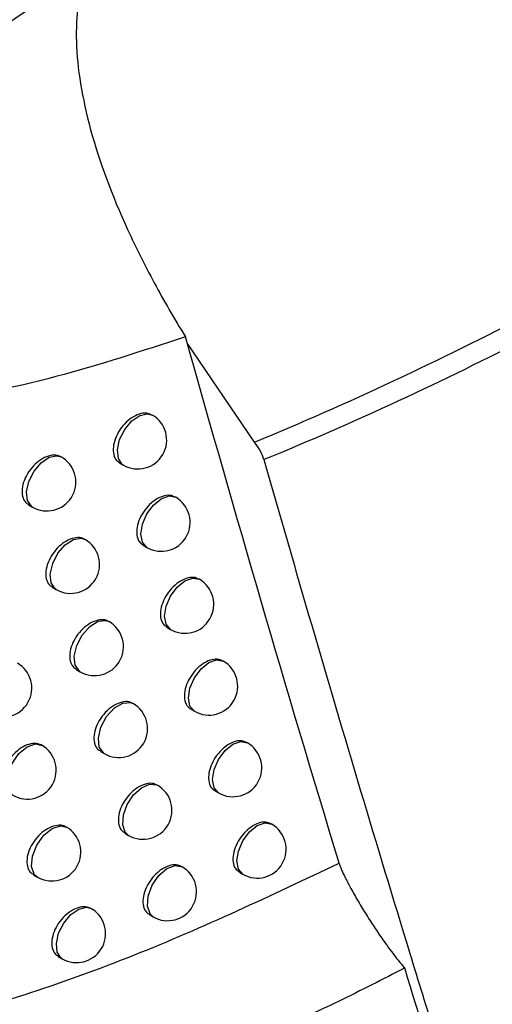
# Model space of a CAD drawing. Header units: millimetres. Extents: x 15358 to 16483, y 10132 to 11382.
# Tile 155 of 166: x 16308 to 16316, y 10981 to 10998. Entities that reach past the tile are written whole.
import ezdxf

# ---------------------------------------------------------------- set-up
doc = ezdxf.new("R2010")
doc.units = ezdxf.units.MM

msp = doc.modelspace()

# ---------------------------------------------------------------- linework, layer by layer
at = {"color": 7, "linetype": 'Continuous', "lineweight": 25}
for p, q in [((16311.849, 10991.103), (16310.69, 10992.808)), ((16310.08, 10991.573), (16310.072, 10991.577)), ((16309.516, 10990.744), (16309.58, 10990.707)), ((16310.486, 10990.15), (16310.478, 10990.155)), ((16307.939, 10990.021), (16308.008, 10989.981)), ((16309.922, 10989.321), (16309.986, 10989.284)), ((16308.35, 10988.596), (16308.418, 10988.556)), ((16310.895, 10988.732), (16310.886, 10988.737)), ((16310.333, 10987.902), (16310.395, 10987.866)), ((16311.309, 10987.317), (16311.299, 10987.323)), ((16308.765, 10987.174), (16308.832, 10987.135)), ((16310.747, 10986.487), (16310.809, 10986.451)), ((16311.726, 10985.906), (16311.716, 10985.912)), ((16309.183, 10985.757), (16309.249, 10985.718)), ((16311.165, 10985.076), (16311.226, 10985.04)), ((16312.147, 10984.5), (16312.136, 10984.506)), ((16309.605, 10984.343), (16309.671, 10984.305)), ((16310.596, 10983.762), (16310.589, 10983.766)), ((16311.587, 10983.668), (16311.647, 10983.633)), ((16308.024, 10983.623), (16308.094, 10983.583)), ((16310.031, 10982.934), (16310.096, 10982.896)), ((16308.454, 10982.211), (16308.523, 10982.172))]:
    msp.add_line(p, q, dxfattribs=at)
at = {"color": 7, "linetype": 'Continuous', "lineweight": 25, "flags": 128}
for points in [[(16309.58, 10990.707), (16309.562, 10990.719), (16309.494, 10990.82), (16309.478, 10990.971), (16309.516, 10991.147), (16309.604, 10991.323), (16309.726, 10991.47), (16309.865, 10991.566), (16309.998, 10991.596), (16310.08, 10991.573)], [(16308.008, 10989.981), (16307.99, 10989.994), (16307.922, 10990.096), (16307.906, 10990.247), (16307.946, 10990.425), (16308.034, 10990.601), (16308.157, 10990.748), (16308.297, 10990.842), (16308.43, 10990.87), (16308.508, 10990.847)], [(16309.986, 10989.284), (16309.986, 10989.284), (16309.909, 10989.373), (16309.882, 10989.513), (16309.909, 10989.685), (16309.986, 10989.862), (16310.101, 10990.016), (16310.236, 10990.126), (16310.371, 10990.173), (16310.486, 10990.15)], [(16308.418, 10988.556), (16308.402, 10988.567), (16308.332, 10988.669), (16308.316, 10988.823), (16308.357, 10989.004), (16308.448, 10989.182), (16308.575, 10989.329), (16308.717, 10989.422), (16308.851, 10989.445), (16308.918, 10989.423)], [(16310.395, 10987.866), (16310.395, 10987.866), (16310.319, 10987.954), (16310.292, 10988.095), (16310.319, 10988.266), (16310.395, 10988.443), (16310.51, 10988.598), (16310.645, 10988.707), (16310.781, 10988.754), (16310.895, 10988.732)], [(16308.832, 10987.135), (16308.819, 10987.144), (16308.746, 10987.246), (16308.73, 10987.403), (16308.773, 10987.587), (16308.867, 10987.769), (16308.997, 10987.916), (16309.142, 10988.006), (16309.277, 10988.022), (16309.332, 10988.002)], [(16310.809, 10986.451), (16310.809, 10986.451), (16310.732, 10986.539), (16310.705, 10986.68), (16310.732, 10986.852), (16310.809, 10987.028), (16310.924, 10987.183), (16311.059, 10987.292), (16311.194, 10987.339), (16311.309, 10987.317)], [(16309.249, 10985.718), (16309.24, 10985.724), (16309.164, 10985.828), (16309.148, 10985.987), (16309.192, 10986.176), (16309.29, 10986.36), (16309.425, 10986.508), (16309.573, 10986.593), (16309.708, 10986.602), (16309.749, 10986.584)], [(16307.668, 10984.999), (16307.613, 10985.05), (16307.567, 10985.184), (16307.581, 10985.36), (16307.653, 10985.549), (16307.771, 10985.718), (16307.914, 10985.837), (16308.058, 10985.887), (16308.177, 10985.859), (16308.177, 10985.859)], [(16311.226, 10985.04), (16311.226, 10985.04), (16311.15, 10985.128), (16311.123, 10985.269), (16311.15, 10985.441), (16311.226, 10985.618), (16311.341, 10985.772), (16311.476, 10985.882), (16311.611, 10985.929), (16311.726, 10985.906)], [(16309.671, 10984.305), (16309.613, 10984.359), (16309.57, 10984.489), (16309.582, 10984.658), (16309.647, 10984.839), (16309.757, 10985.005), (16309.892, 10985.129), (16310.032, 10985.19), (16310.154, 10985.18), (16310.171, 10985.171)], [(16311.647, 10983.633), (16311.647, 10983.633), (16311.571, 10983.722), (16311.544, 10983.862), (16311.571, 10984.034), (16311.647, 10984.211), (16311.762, 10984.366), (16311.897, 10984.475), (16312.033, 10984.522), (16312.147, 10984.5)], [(16308.094, 10983.583), (16308.039, 10983.632), (16307.992, 10983.768), (16308.007, 10983.947), (16308.081, 10984.138), (16308.202, 10984.308), (16308.347, 10984.426), (16308.492, 10984.472), (16308.594, 10984.449)], [(16310.096, 10982.896), (16310.041, 10982.947), (16309.995, 10983.079), (16310.008, 10983.254), (16310.078, 10983.442), (16310.194, 10983.61), (16310.335, 10983.731), (16310.479, 10983.784), (16310.596, 10983.762)], [(16308.523, 10982.172), (16308.504, 10982.184), (16308.436, 10982.285), (16308.421, 10982.436), (16308.46, 10982.613), (16308.547, 10982.789), (16308.67, 10982.936), (16308.809, 10983.031), (16308.942, 10983.061), (16309.023, 10983.038)]]:
    msp.add_lwpolyline(points, dxfattribs=at)
at = {"color": 7, "linetype": 'Continuous', "lineweight": 25}
for centre, start, end in [((16309.83, 10991.14), 240.0027, 60.0027), ((16308.258, 10990.414), 240.0027, 55.9842), ((16308.258, 10990.414), 55.9842, 60.0027), ((16310.236, 10989.717), 240.0027, 60.0027), ((16308.668, 10988.989), 240.0027, 60.0027), ((16310.645, 10988.299), 240.0027, 60.0027), ((16309.082, 10987.568), 240.0027, 60.0027), ((16307.496, 10986.851), 240.0027, 60.0027), ((16311.059, 10986.884), 240.0027, 60.0027), ((16309.499, 10986.151), 240.0027, 60.0027), ((16311.476, 10985.473), 240.0027, 60.0027), ((16307.918, 10985.432), 240.0027, 60.0027), ((16309.921, 10984.738), 240.0027, 60.0027), ((16308.344, 10984.016), 240.0027, 60.0027), ((16311.897, 10984.066), 240.0027, 60.0027), ((16310.346, 10983.329), 240.0027, 60.0027), ((16308.773, 10982.605), 240.0027, 56.3742), ((16308.773, 10982.605), 56.3742, 60.0027)]:
    msp.add_arc(centre, 0.5, start, end, dxfattribs=at)
for points, knots in [([(16302.457, 10993.036), (16302.456, 10993.198), (16302.49, 10993.376), (16302.611, 10993.729), (16302.698, 10993.908), (16302.899, 10994.249), (16303.014, 10994.415), (16303.26, 10994.736), (16303.39, 10994.889), (16303.793, 10995.335), (16304.081, 10995.616), (16304.666, 10996.149), (16304.964, 10996.401), (16305.863, 10997.128), (16306.473, 10997.576), (16307.699, 10998.434), (16308.317, 10998.845), (16308.931, 10999.24)], [0, 0, 0, 0, 0.0625, 0.0625, 0.125, 0.125, 0.1875, 0.1875, 0.25, 0.25, 0.375, 0.375, 0.5, 0.5, 0.75, 0.75, 1, 1, 1, 1]), ([(16308.931, 10999.24), (16308.869, 10999.066), (16308.824, 10998.875), (16308.77, 10998.469), (16308.75, 10998.037), (16308.798, 10997.555), (16308.881, 10997.047), (16308.939, 10996.78), (16309.164, 10995.96), (16309.377, 10995.384), (16309.793, 10994.475), (16309.948, 10994.166), (16310.282, 10993.548), (16310.462, 10993.237), (16310.656, 10992.925)], [0, 0, 0, 0, 0.125, 0.125, 0.25, 0.375, 0.375, 0.5, 0.5, 0.75, 0.75, 0.875, 0.875, 1, 1, 1, 1]), ([(16310.656, 10992.925), (16309.909, 10992.681), (16308.415, 10992.191), (16306.172, 10991.736), (16304.311, 10991.689), (16303.154, 10992.008), (16302.716, 10992.319), (16302.635, 10992.474), (16302.627, 10992.491)], [0, 0, 0, 0, 0.26274, 0.525489, 0.785469, 0.931658, 0.992757, 1, 1, 1, 1]), ([(16310.069, 10991.572), (16310.049, 10991.583), (16309.999, 10991.613), (16309.887, 10991.604), (16309.755, 10991.551), (16309.625, 10991.452), (16309.515, 10991.32), (16309.437, 10991.17), (16309.399, 10991.019), (16309.407, 10990.886), (16309.448, 10990.79), (16309.499, 10990.761), (16309.519, 10990.749)], [0, 0, 0, 0, 0.070585, 0.177813, 0.285575, 0.393724, 0.50193, 0.609813, 0.717125, 0.823881, 0.930362, 1, 1, 1, 1]), ([(16308.502, 10990.844), (16308.482, 10990.856), (16308.431, 10990.886), (16308.318, 10990.878), (16308.184, 10990.826), (16308.052, 10990.728), (16307.94, 10990.597), (16307.86, 10990.447), (16307.821, 10990.297), (16307.829, 10990.164), (16307.871, 10990.067), (16307.922, 10990.038), (16307.943, 10990.026)], [0, 0, 0, 0, 0.07003, 0.17722, 0.285126, 0.393543, 0.502026, 0.610069, 0.717349, 0.823895, 0.930086, 1, 1, 1, 1]), ([(16312.013, 10990.801), (16312.558, 10988.888), (16313.392, 10986.034), (16314.249, 10983.204), (16314.682, 10981.794), (16314.826, 10981.324), (16315.117, 10980.386), (16315.265, 10979.917), (16315.41, 10979.451)], [0, 0, 0, 0, 0.5, 0.75, 0.75, 0.875, 0.875, 1, 1, 1, 1]), ([(16310.475, 10990.15), (16310.454, 10990.161), (16310.404, 10990.191), (16310.292, 10990.182), (16310.161, 10990.129), (16310.032, 10990.029), (16309.922, 10989.897), (16309.843, 10989.747), (16309.805, 10989.595), (16309.813, 10989.463), (16309.855, 10989.367), (16309.905, 10989.338), (16309.926, 10989.326)], [0, 0, 0, 0, 0.070672, 0.177906, 0.285646, 0.393752, 0.501913, 0.609771, 0.717088, 0.823878, 0.930407, 1, 1, 1, 1]), ([(16308.911, 10989.419), (16308.891, 10989.431), (16308.84, 10989.461), (16308.727, 10989.453), (16308.593, 10989.401), (16308.462, 10989.303), (16308.35, 10989.172), (16308.271, 10989.022), (16308.232, 10988.871), (16308.24, 10988.738), (16308.282, 10988.642), (16308.333, 10988.613), (16308.354, 10988.601)], [0, 0, 0, 0, 0.070138, 0.177334, 0.285211, 0.393575, 0.502003, 0.610015, 0.717302, 0.823892, 0.930141, 1, 1, 1, 1]), ([(16310.883, 10988.731), (16310.863, 10988.743), (16310.813, 10988.773), (16310.702, 10988.763), (16310.57, 10988.71), (16310.441, 10988.61), (16310.332, 10988.478), (16310.254, 10988.328), (16310.216, 10988.176), (16310.224, 10988.043), (16310.265, 10987.947), (16310.316, 10987.919), (16310.336, 10987.907)], [0, 0, 0, 0, 0.070756, 0.177996, 0.285714, 0.393779, 0.501898, 0.60973, 0.717053, 0.823875, 0.930449, 1, 1, 1, 1]), ([(16309.324, 10987.999), (16309.304, 10988.011), (16309.253, 10988.04), (16309.141, 10988.032), (16309.007, 10987.98), (16308.876, 10987.882), (16308.765, 10987.75), (16308.685, 10987.6), (16308.647, 10987.449), (16308.655, 10987.316), (16308.697, 10987.22), (16308.748, 10987.191), (16308.768, 10987.18)], [0, 0, 0, 0, 0.070242, 0.177445, 0.285294, 0.393606, 0.501981, 0.609963, 0.717258, 0.823888, 0.930193, 1, 1, 1, 1]), ([(16311.296, 10987.317), (16311.276, 10987.329), (16311.226, 10987.358), (16311.115, 10987.349), (16310.984, 10987.295), (16310.855, 10987.195), (16310.746, 10987.063), (16310.668, 10986.912), (16310.631, 10986.761), (16310.639, 10986.628), (16310.68, 10986.532), (16310.73, 10986.504), (16310.75, 10986.492)], [0, 0, 0, 0, 0.070837, 0.178083, 0.28578, 0.393806, 0.501883, 0.609692, 0.717019, 0.823873, 0.930491, 1, 1, 1, 1]), ([(16309.741, 10986.582), (16309.721, 10986.594), (16309.67, 10986.624), (16309.558, 10986.615), (16309.425, 10986.563), (16309.294, 10986.464), (16309.183, 10986.333), (16309.104, 10986.183), (16309.066, 10986.032), (16309.073, 10985.899), (16309.115, 10985.803), (16309.166, 10985.774), (16309.186, 10985.762)], [0, 0, 0, 0, 0.0703418, 0.1775514, 0.2853736, 0.3936366, 0.5019609, 0.6099138, 0.7172147, 0.8238848, 0.9302443, 1, 1, 1, 1]), ([(16308.177, 10985.859), (16308.152, 10985.871), (16308.095, 10985.9), (16307.979, 10985.895), (16307.843, 10985.843), (16307.711, 10985.746), (16307.598, 10985.615), (16307.517, 10985.466), (16307.478, 10985.315), (16307.486, 10985.182), (16307.528, 10985.086), (16307.58, 10985.056), (16307.601, 10985.045)], [0, 0, 0, 0, 0.080966, 0.186848, 0.293519, 0.400752, 0.508053, 0.614867, 0.720843, 0.826018, 0.930806, 1, 1, 1, 1]), ([(16311.713, 10985.907), (16311.693, 10985.918), (16311.642, 10985.948), (16311.532, 10985.938), (16311.401, 10985.884), (16311.273, 10985.784), (16311.164, 10985.652), (16311.086, 10985.501), (16311.049, 10985.35), (16311.057, 10985.217), (16311.098, 10985.121), (16311.148, 10985.092), (16311.168, 10985.081)], [0, 0, 0, 0, 0.070914, 0.178167, 0.285844, 0.393832, 0.50187, 0.609655, 0.716986, 0.82387, 0.93053, 1, 1, 1, 1]), ([(16310.161, 10985.17), (16310.141, 10985.181), (16310.09, 10985.211), (16309.979, 10985.202), (16309.846, 10985.15), (16309.716, 10985.051), (16309.605, 10984.919), (16309.526, 10984.769), (16309.488, 10984.618), (16309.496, 10984.485), (16309.537, 10984.389), (16309.588, 10984.36), (16309.609, 10984.349)], [0, 0, 0, 0, 0.070438, 0.177655, 0.285451, 0.393667, 0.501942, 0.609867, 0.717174, 0.823882, 0.930293, 1, 1, 1, 1]), ([(16312.133, 10984.5), (16312.113, 10984.512), (16312.063, 10984.541), (16311.952, 10984.532), (16311.822, 10984.477), (16311.694, 10984.377), (16311.586, 10984.244), (16311.508, 10984.094), (16311.471, 10983.942), (16311.479, 10983.809), (16311.52, 10983.713), (16311.57, 10983.685), (16311.59, 10983.674)], [0, 0, 0, 0, 0.070989, 0.1782473, 0.2859056, 0.3938572, 0.5018573, 0.6096204, 0.7169553, 0.8238681, 0.9305681, 1, 1, 1, 1]), ([(16308.611, 10984.438), (16308.584, 10984.453), (16308.525, 10984.485), (16308.404, 10984.48), (16308.269, 10984.428), (16308.137, 10984.33), (16308.024, 10984.199), (16307.944, 10984.05), (16307.905, 10983.899), (16307.913, 10983.766), (16307.955, 10983.67), (16308.007, 10983.64), (16308.027, 10983.629)], [0, 0, 0, 0, 0.090756, 0.19553, 0.301047, 0.407093, 0.513207, 0.618864, 0.723733, 0.827846, 0.931592, 1, 1, 1, 1]), ([(16306.022, 10981.008), (16306.07, 10981.021), (16307.329, 10981.355), (16309.791, 10982.158), (16312.139, 10983.268), (16313.314, 10983.823)], [0, 0, 0, 0, 0.019095, 0.509242, 1, 1, 1, 1]), ([(16310.586, 10983.761), (16310.566, 10983.773), (16310.515, 10983.802), (16310.403, 10983.794), (16310.271, 10983.741), (16310.141, 10983.641), (16310.031, 10983.509), (16309.952, 10983.359), (16309.914, 10983.208), (16309.922, 10983.075), (16309.963, 10982.979), (16310.014, 10982.95), (16310.034, 10982.939)], [0, 0, 0, 0, 0.070531, 0.177754, 0.285526, 0.393696, 0.501924, 0.609822, 0.717135, 0.823879, 0.93034, 1, 1, 1, 1]), ([(16313.314, 10983.823), (16313.32, 10983.805), (16313.332, 10983.769), (16313.356, 10983.708), (16313.387, 10983.64), (16313.425, 10983.562), (16313.468, 10983.477), (16313.54, 10983.344), (16313.644, 10983.161), (16313.785, 10982.929), (16313.935, 10982.697), (16314.072, 10982.496), (16314.189, 10982.333), (16314.283, 10982.209), (16314.367, 10982.104), (16314.423, 10982.041), (16314.449, 10982.013)], [0, 0, 0, 0, 0.031845, 0.067448, 0.106974, 0.150545, 0.198251, 0.25016, 0.371736, 0.499945, 0.628179, 0.749622, 0.826201, 0.89323, 0.951008, 1, 1, 1, 1]), ([(16309.049, 10983.019), (16309.019, 10983.037), (16308.958, 10983.074), (16308.833, 10983.069), (16308.698, 10983.016), (16308.567, 10982.918), (16308.454, 10982.787), (16308.374, 10982.638), (16308.336, 10982.487), (16308.343, 10982.354), (16308.385, 10982.258), (16308.437, 10982.228), (16308.457, 10982.217)], [0, 0, 0, 0, 0.101277, 0.204858, 0.309137, 0.413915, 0.518757, 0.623174, 0.726849, 0.829814, 0.93243, 1, 1, 1, 1]), ([(16314.449, 10982.012), (16314.26, 10981.915), (16313.882, 10981.719), (16313.312, 10981.438), (16312.74, 10981.166), (16312.165, 10980.904), (16311.587, 10980.653), (16311.007, 10980.411), (16310.426, 10980.178), (16309.842, 10979.956), (16309.256, 10979.744), (16308.669, 10979.541), (16308.08, 10979.348), (16307.489, 10979.165), (16306.897, 10978.992), (16306.087, 10978.77), (16304.482, 10978.373), (16302.655, 10978.031), (16300.871, 10977.803), (16299.75, 10977.697), (16298.752, 10977.63), (16298.128, 10977.609), (16297.836, 10977.599)], [0, 0, 0, 0, 0.0354487, 0.0708953, 0.1063411, 0.1417871, 0.1772344, 0.2126839, 0.2481366, 0.2835931, 0.3190543, 0.3545208, 0.3899931, 0.4254717, 0.4609571, 0.4964495, 0.570917, 0.7483096, 0.8220619, 0.8885955, 0.9479086, 1, 1, 1, 1])]:
    msp.add_open_spline(points, degree=3, knots=knots, dxfattribs=at)
for points in [[(16311.849, 10991.103), (16313.469, 10991.773), (16315.06, 10992.519), (16316.617, 10993.33)], [(16313.314, 10983.823), (16312.401, 10986.83), (16311.515, 10989.864), (16310.656, 10992.925)], [(16316.621, 10992.933), (16315.116, 10992.156), (16313.579, 10991.441), (16312.013, 10990.801)], [(16312.013, 10990.801), (16311.987, 10990.892), (16311.929, 10990.999), (16311.849, 10991.103)], [(16315.246, 10979.416), (16314.982, 10980.277), (16314.713, 10981.144), (16314.449, 10982.012)]]:
    msp.add_open_spline(points, degree=3, dxfattribs=at)

doc.saveas('drawing.dxf')
